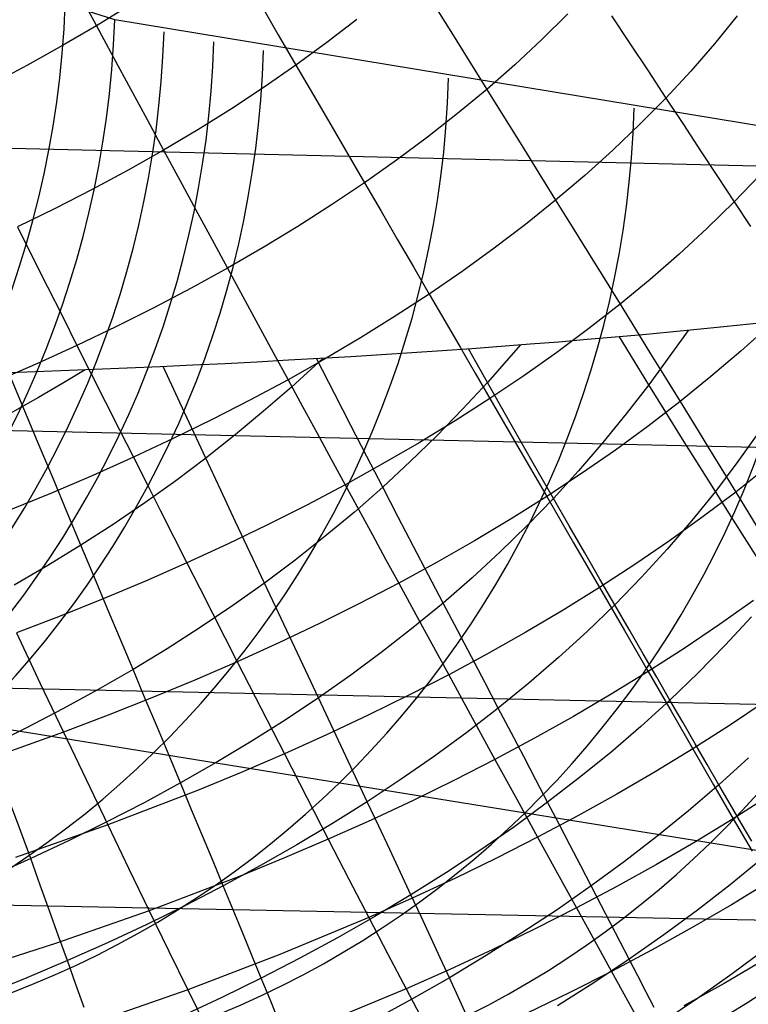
# Model space of a CAD drawing. Extents: x -274 to 274, y -220 to 276.
# Tile 30 of 164: x -251.7 to -250.19, y 8.93 to 10.96. Entities that reach past the tile are written whole.
import ezdxf

# ---------------------------------------------------------------- set-up
doc = ezdxf.new("R2010")
doc.units = 0
doc.layers.add('PREDEFINITO', color=7, linetype='CONTINUOUS')

msp = doc.modelspace()

# ---------------------------------------------------------------- linework, layer by layer
at = {"layer": 'PREDEFINITO'}
for p, q in [((-249.2231, 10.6386, 696.4546), (-264.8686, 11.0101, 693.1242)), ((-251.5722, 11.0178, 693.489), (-251.5365, 10.9515, 693.4478)), ((-250.842, 11.0008, 692.9238), (-250.8039, 10.9396, 692.8748)), ((-251.4986, 10.9638, 716.8082), (-251.6006, 10.9964, 717.2915)), ((-251.4679, 10.9937, 693.4124), (-251.5365, 10.9515, 693.4478)), ((-251.1975, 10.9967, 693.2162), (-251.1604, 10.9329, 693.1708)), ((-247.9937, 10.3867, 700.2615), (-251.4986, 10.9638, 716.8082)), ((-250.9982, 10.9642, 693.0489), (-251.06, 10.9165, 693.0865)), ((-250.5618, 10.9763, 692.6552), (-250.6155, 10.9231, 692.6945)), ((-250.4715, 10.9722, 692.5629), (-250.4334, 10.9146, 692.5087)), ((-250.2115, 10.972, 692.2784), (-250.2583, 10.9142, 692.318)), ((-251.5365, 10.9515, 693.4478), (-251.6069, 10.9103, 693.4821)), ((-251.5365, 10.9515, 693.4478), (-251.5012, 10.8859, 693.4041)), ((-250.8039, 10.9396, 692.8748), (-250.7664, 10.8793, 692.8236)), ((-251.1604, 10.9329, 693.1708), (-251.1238, 10.8699, 693.1231)), ((-250.6155, 10.9231, 692.6945), (-250.6714, 10.8709, 692.7329)), ((-251.6069, 10.9103, 693.4821), (-251.6789, 10.8702, 693.5153)), ((-251.06, 10.9165, 693.0865), (-251.1238, 10.8699, 693.1231)), ((-250.4334, 10.9146, 692.5087), (-250.3959, 10.8579, 692.4526)), ((-250.2583, 10.9142, 692.318), (-250.3075, 10.8576, 692.3567)), ((-251.5012, 10.8859, 693.4041), (-251.4663, 10.8212, 693.3582)), ((-250.7664, 10.8793, 692.8236), (-250.7294, 10.8199, 692.7703)), ((-251.6789, 10.8702, 693.5153), (-251.7527, 10.8311, 693.5475)), ((-251.1238, 10.8699, 693.1231), (-251.1895, 10.8244, 693.1587)), ((-251.1238, 10.8699, 693.1231), (-251.0876, 10.8078, 693.0732)), ((-250.6714, 10.8709, 692.7329), (-250.7294, 10.8199, 692.7703)), ((-250.3959, 10.8579, 692.4526), (-250.359, 10.802, 692.3945)), ((-250.3075, 10.8576, 692.3567), (-250.359, 10.802, 692.3945)), ((-251.4663, 10.8212, 693.3582), (-251.4318, 10.7573, 693.3099)), ((-251.1895, 10.8244, 693.1587), (-251.2571, 10.7799, 693.1933)), ((-250.7294, 10.8199, 692.7703), (-250.7896, 10.7699, 692.8068)), ((-250.7294, 10.8199, 692.7703), (-250.693, 10.7613, 692.715)), ((-251.0876, 10.8078, 693.0732), (-251.052, 10.7465, 693.0211)), ((-250.359, 10.802, 692.3945), (-250.4127, 10.7476, 692.4314)), ((-250.359, 10.802, 692.3945), (-250.3227, 10.7471, 692.3345)), ((-251.2571, 10.7799, 693.1933), (-251.3265, 10.7365, 693.2268)), ((-251.4318, 10.7573, 693.3099), (-251.3977, 10.6942, 693.2594)), ((-250.7896, 10.7699, 692.8068), (-250.8518, 10.721, 692.8424)), ((-250.693, 10.7613, 692.715), (-250.6571, 10.7035, 692.6576)), ((-251.3265, 10.7365, 693.2268), (-251.3977, 10.6942, 693.2594)), ((-251.052, 10.7465, 693.0211), (-251.0168, 10.686, 692.9669)), ((-250.4127, 10.7476, 692.4314), (-250.4687, 10.6942, 692.4675)), ((-250.3227, 10.7471, 692.3345), (-250.2871, 10.693, 692.2727)), ((-250.8518, 10.721, 692.8424), (-250.916, 10.6732, 692.8769)), ((-251.3977, 10.6942, 693.2594), (-251.4707, 10.6529, 693.291)), ((-251.3977, 10.6942, 693.2594), (-251.364, 10.6319, 693.2067)), ((-250.6571, 10.7035, 692.6576), (-250.6218, 10.6466, 692.5983)), ((-250.4687, 10.6942, 692.4675), (-250.5268, 10.6419, 692.5027)), ((-250.2871, 10.693, 692.2727), (-250.2521, 10.6398, 692.2091)), ((-251.0168, 10.686, 692.9669), (-250.9821, 10.6264, 692.9106)), ((-250.916, 10.6732, 692.8769), (-250.9821, 10.6264, 692.9106)), ((-251.4707, 10.6529, 693.291), (-251.5453, 10.6126, 693.3216)), ((-251.364, 10.6319, 693.2067), (-251.3308, 10.5705, 693.1518)), ((-250.6218, 10.6466, 692.5983), (-250.587, 10.5906, 692.537)), ((-250.5268, 10.6419, 692.5027), (-250.587, 10.5906, 692.537)), ((-250.2521, 10.6398, 692.2091), (-250.2178, 10.5875, 692.1437)), ((-250.1643, 10.6433, 692.1092), (-250.2178, 10.5875, 692.1437)), ((-251.5453, 10.6126, 693.3216), (-251.6216, 10.5734, 693.3512)), ((-250.9821, 10.6264, 692.9106), (-251.0502, 10.5807, 692.9433)), ((-250.9821, 10.6264, 692.9106), (-250.948, 10.5676, 692.8522)), ((-251.6216, 10.5734, 693.3512), (-251.6996, 10.5353, 693.3799)), ((-251.0502, 10.5807, 692.9433), (-251.1202, 10.5361, 692.9751)), ((-250.587, 10.5906, 692.537), (-250.6494, 10.5405, 692.5704)), ((-250.587, 10.5906, 692.537), (-250.5529, 10.5355, 692.4739)), ((-250.2178, 10.5875, 692.1437), (-250.2735, 10.5329, 692.1774)), ((-250.2178, 10.5875, 692.1437), (-250.1841, 10.5361, 692.0766)), ((-251.3308, 10.5705, 693.1518), (-251.2979, 10.5098, 693.0949)), ((-250.948, 10.5676, 692.8522), (-250.9143, 10.5097, 692.7919)), ((-251.6996, 10.5353, 693.3799), (-251.6683, 10.4728, 693.3246)), ((-251.1202, 10.5361, 692.9751), (-251.192, 10.4926, 693.0059)), ((-250.6494, 10.5405, 692.5704), (-250.7137, 10.4914, 692.603)), ((-250.5529, 10.5355, 692.4739), (-250.5192, 10.4812, 692.4089)), ((-250.2735, 10.5329, 692.1774), (-250.3314, 10.4793, 692.2103)), ((-251.2979, 10.5098, 693.0949), (-251.2655, 10.45, 693.0358)), ((-250.9143, 10.5097, 692.7919), (-250.8811, 10.4527, 692.7296)), ((-251.192, 10.4926, 693.0059), (-251.2655, 10.45, 693.0358)), ((-250.7137, 10.4914, 692.603), (-250.7801, 10.4434, 692.6346)), ((-251.6683, 10.4728, 693.3246), (-251.6374, 10.4112, 693.2672)), ((-250.5192, 10.4812, 692.4089), (-250.4862, 10.4278, 692.3421)), ((-250.3314, 10.4793, 692.2103), (-250.3915, 10.4268, 692.2423)), ((-251.2655, 10.45, 693.0358), (-251.3408, 10.4086, 693.0648)), ((-251.2655, 10.45, 693.0358), (-251.2336, 10.3911, 692.9747)), ((-250.8811, 10.4527, 692.7296), (-250.8484, 10.3965, 692.6654)), ((-250.7801, 10.4434, 692.6346), (-250.8484, 10.3965, 692.6654)), ((-249.28, 10.0586, 696.6639), (-264.924, 10.4137, 693.3263)), ((-251.6374, 10.4112, 693.2672), (-251.6069, 10.3504, 693.2077)), ((-251.3408, 10.4086, 693.0648), (-251.4179, 10.3682, 693.0928)), ((-250.4862, 10.4278, 692.3421), (-250.4537, 10.3753, 692.2736)), ((-250.3915, 10.4268, 692.2423), (-250.4537, 10.3753, 692.2736)), ((-251.2336, 10.3911, 692.9747), (-251.202, 10.333, 692.9117)), ((-250.8484, 10.3965, 692.6654), (-250.9186, 10.3506, 692.6953)), ((-250.8484, 10.3965, 692.6654), (-250.8162, 10.3411, 692.5993)), ((-251.4179, 10.3682, 693.0928), (-251.4965, 10.3288, 693.1199)), ((-250.4537, 10.3753, 692.2736), (-250.518, 10.325, 692.304)), ((-250.4537, 10.3753, 692.2736), (-250.4218, 10.3237, 692.2034)), ((-251.6069, 10.3504, 693.2077), (-251.5768, 10.2904, 693.1461)), ((-250.9186, 10.3506, 692.6953), (-250.9907, 10.3057, 692.7243)), ((-251.4965, 10.3288, 693.1199), (-251.5768, 10.2904, 693.1461)), ((-251.202, 10.333, 692.9117), (-251.1709, 10.2757, 692.8467)), ((-250.8162, 10.3411, 692.5993), (-250.7846, 10.2866, 692.5314)), ((-250.1442, 10.3324, 691.896), (-250.2039, 10.2785, 691.9257)), ((-250.518, 10.325, 692.304), (-250.5843, 10.2756, 692.3336)), ((-250.3944, 10.2087, 683.1559), (-250.4552, 10.308, 683.0694)), ((-250.4218, 10.3237, 692.2034), (-250.3905, 10.2729, 692.1315)), ((-250.3129, 10.3212, 683.2252), (-250.3944, 10.2087, 683.1559)), ((-251.5768, 10.2904, 693.1461), (-251.6586, 10.2531, 693.1714)), ((-251.5768, 10.2904, 693.1461), (-251.547, 10.2313, 693.0826)), ((-250.9907, 10.3057, 692.7243), (-251.0646, 10.262, 692.7525)), ((-250.7846, 10.2866, 692.5314), (-250.7534, 10.233, 692.4618)), ((-250.6595, 10.2912, 682.861), (-250.7279, 10.2137, 682.8087)), ((-251.1709, 10.2757, 692.8467), (-251.1403, 10.2193, 692.7798)), ((-250.7279, 10.2137, 682.8087), (-250.7669, 10.2832, 682.7581)), ((-250.5843, 10.2756, 692.3336), (-250.6525, 10.2274, 692.3624)), ((-250.3905, 10.2729, 692.1315), (-250.3597, 10.223, 692.058)), ((-250.2039, 10.2785, 691.9257), (-250.2657, 10.2257, 691.9547)), ((-251.6586, 10.2531, 693.1714), (-251.742, 10.2168, 693.1958)), ((-251.3541, 10.1512, 682.2825), (-251.3984, 10.2465, 682.2318)), ((-251.0646, 10.262, 692.7525), (-251.1403, 10.2193, 692.7798)), ((-251.0675, 10.2638, 682.4919), (-251.1333, 10.2041, 682.4477)), ((-251.0437, 10.1893, 682.5259), (-251.0815, 10.263, 682.4803)), ((-251.6842, 10.1541, 682.0455), (-251.7173, 10.2338, 682.0093)), ((-251.547, 10.2313, 693.0826), (-251.5176, 10.173, 693.017)), ((-250.7534, 10.233, 692.4618), (-250.7228, 10.1802, 692.3904)), ((-250.6525, 10.2274, 692.3624), (-250.7228, 10.1802, 692.3904)), ((-250.2657, 10.2257, 691.9547), (-250.3295, 10.174, 691.9829)), ((-251.1403, 10.2193, 692.7798), (-251.2177, 10.1776, 692.8062)), ((-251.1333, 10.2041, 682.4477), (-251.1908, 10.1543, 682.4103)), ((-251.1403, 10.2193, 692.7798), (-251.1101, 10.1637, 692.711)), ((-250.7279, 10.2137, 682.8087), (-250.7796, 10.1582, 682.7705)), ((-250.6933, 10.1524, 682.8552), (-250.7279, 10.2137, 682.8087)), ((-250.3944, 10.2087, 683.1559), (-250.4409, 10.1486, 683.118)), ((-250.3593, 10.1521, 683.2082), (-250.3944, 10.2087, 683.1559)), ((-250.3597, 10.223, 692.058), (-250.3295, 10.174, 691.9829)), ((-251.0103, 10.1243, 682.568), (-251.0437, 10.1893, 682.5259)), ((-251.5176, 10.173, 693.017), (-251.4886, 10.1155, 692.9496)), ((-251.2177, 10.1776, 692.8062), (-251.2968, 10.1369, 692.8317)), ((-251.1101, 10.1637, 692.711), (-251.0803, 10.1089, 692.6404)), ((-250.7228, 10.1802, 692.3904), (-250.7949, 10.1341, 692.4175)), ((-250.7228, 10.1802, 692.3904), (-250.6926, 10.1283, 692.3173)), ((-250.3295, 10.174, 691.9829), (-250.3955, 10.1234, 692.0104)), ((-250.3295, 10.174, 691.9829), (-250.2999, 10.1259, 691.9063)), ((-251.6547, 10.0833, 682.0795), (-251.6842, 10.1541, 682.0455)), ((-251.3103, 10.0573, 682.3361), (-251.3541, 10.1512, 682.2825)), ((-251.1908, 10.1543, 682.4103), (-251.2498, 10.1053, 682.373)), ((-250.7796, 10.1582, 682.7705), (-250.8328, 10.1035, 682.7325)), ((-250.6589, 10.0918, 682.9034), (-250.6933, 10.1524, 682.8552)), ((-250.4409, 10.1486, 683.118), (-250.4893, 10.0893, 683.0802)), ((-250.3245, 10.0963, 683.2622), (-250.3593, 10.1521, 683.2082)), ((-251.2968, 10.1369, 692.8317), (-251.3776, 10.0974, 692.8564)), ((-250.9771, 10.0602, 682.6116), (-251.0103, 10.1243, 682.568)), ((-250.7949, 10.1341, 692.4175), (-250.8688, 10.089, 692.4438)), ((-250.6926, 10.1283, 692.3173), (-250.663, 10.0773, 692.2425)), ((-250.3955, 10.1234, 692.0104), (-250.4635, 10.0738, 692.0371)), ((-250.2999, 10.1259, 691.9063), (-250.2709, 10.0787, 691.8282)), ((-251.4886, 10.1155, 692.9496), (-251.46, 10.0588, 692.8802)), ((-251.2498, 10.1053, 682.373), (-251.3103, 10.0573, 682.3361)), ((-251.0803, 10.1089, 692.6404), (-251.0511, 10.0551, 692.5681)), ((-250.8328, 10.1035, 682.7325), (-250.8877, 10.0498, 682.6947)), ((-250.1654, 10.1129, 683.4485), (-250.21, 10.0501, 683.412)), ((-251.6255, 10.0134, 682.1152), (-251.6547, 10.0833, 682.0795)), ((-251.3776, 10.0974, 692.8564), (-251.46, 10.0588, 692.8802)), ((-250.8688, 10.089, 692.4438), (-250.9446, 10.045, 692.4693)), ((-250.6249, 10.0323, 682.9534), (-250.6589, 10.0918, 682.9034)), ((-250.4893, 10.0893, 683.0802), (-250.5394, 10.031, 683.0426)), ((-250.2903, 10.0417, 683.318), (-250.3245, 10.0963, 683.2622)), ((-250.663, 10.0773, 692.2425), (-250.6339, 10.0271, 692.1661)), ((-250.4635, 10.0738, 692.0371), (-250.5334, 10.0253, 692.063)), ((-250.2709, 10.0787, 691.8282), (-250.2146, 9.9869, 691.6677)), ((-251.46, 10.0588, 692.8802), (-251.5439, 10.0213, 692.9032)), ((-251.46, 10.0588, 692.8802), (-251.4318, 10.003, 692.809)), ((-251.3103, 10.0573, 682.3361), (-251.3725, 10.0104, 682.2995)), ((-251.2792, 9.9909, 682.3769), (-251.3103, 10.0573, 682.3361)), ((-251.0511, 10.0551, 692.5681), (-251.0222, 10.002, 692.494)), ((-250.9446, 10.045, 692.4693), (-251.0222, 10.002, 692.494)), ((-250.9444, 9.9971, 682.6572), (-250.9771, 10.0602, 682.6116)), ((-250.8877, 10.0498, 682.6947), (-250.9444, 9.9971, 682.6572)), ((-250.2567, 9.9883, 683.3756), (-250.2903, 10.0417, 683.318)), ((-250.21, 10.0501, 683.412), (-250.2567, 9.9883, 683.3756)), ((-251.5439, 10.0213, 692.9032), (-251.6294, 9.9848, 692.9253)), ((-250.6339, 10.0271, 692.1661), (-250.6053, 9.9778, 692.0882)), ((-250.5915, 9.9739, 683.0053), (-250.6249, 10.0323, 682.9534)), ((-250.5334, 10.0253, 692.063), (-250.6053, 9.9778, 692.0882)), ((-250.5394, 10.031, 683.0426), (-250.5915, 9.9739, 683.0053)), ((-250.1492, 10.0389, 691.6424), (-250.2146, 9.9869, 691.6677)), ((-251.5968, 9.9445, 682.1528), (-251.6255, 10.0134, 682.1152)), ((-251.3725, 10.0104, 682.2995), (-251.4362, 9.9647, 682.2633)), ((-251.4318, 10.003, 692.809), (-251.4039, 9.948, 692.736)), ((-251.0222, 10.002, 692.494), (-251.1015, 9.9601, 692.5179)), ((-251.0222, 10.002, 692.494), (-250.9938, 9.9499, 692.4183)), ((-251.6294, 9.9848, 692.9253), (-251.7164, 9.9493, 692.9465)), ((-251.2486, 9.9255, 682.4198), (-251.2792, 9.9909, 682.3769)), ((-250.9444, 9.9971, 682.6572), (-251.0029, 9.9456, 682.6202)), ((-250.9122, 9.9352, 682.7048), (-250.9444, 9.9971, 682.6572)), ((-250.2567, 9.9883, 683.3756), (-250.3055, 9.9278, 683.3395)), ((-250.2146, 9.9869, 691.6677), (-250.282, 9.936, 691.6922)), ((-250.2238, 9.9363, 683.4351), (-250.2567, 9.9883, 683.3756)), ((-250.2146, 9.9869, 691.6677), (-250.1606, 9.8987, 691.5016)), ((-251.4362, 9.9647, 682.2633), (-251.5016, 9.9201, 682.2277)), ((-251.1015, 9.9601, 692.5179), (-251.1825, 9.9192, 692.541)), ((-250.6053, 9.9778, 692.0882), (-250.6791, 9.9314, 692.1126)), ((-250.5915, 9.9739, 683.0053), (-250.6455, 9.9179, 682.9684)), ((-250.6053, 9.9778, 692.0882), (-250.5497, 9.8819, 691.9278)), ((-250.5587, 9.9168, 683.0593), (-250.5915, 9.9739, 683.0053)), ((-251.5685, 9.8768, 682.1927), (-251.5968, 9.9445, 682.1528)), ((-251.4039, 9.948, 692.736), (-251.3765, 9.8939, 692.6612)), ((-251.0029, 9.9456, 682.6202), (-251.0632, 9.8954, 682.5836)), ((-250.9938, 9.9499, 692.4183), (-250.9659, 9.8986, 692.3409)), ((-251.5016, 9.9201, 682.2277), (-251.5685, 9.8768, 682.1927)), ((-251.1825, 9.9192, 692.541), (-251.2652, 9.8794, 692.5633)), ((-251.2185, 9.8614, 682.4648), (-251.2486, 9.9255, 682.4198)), ((-250.8806, 9.8746, 682.7546), (-250.9122, 9.9352, 682.7048)), ((-250.6791, 9.9314, 692.1126), (-250.7548, 9.8861, 692.1363)), ((-250.3055, 9.9278, 683.3395), (-250.3564, 9.8686, 683.3038)), ((-250.282, 9.936, 691.6922), (-250.3515, 9.8861, 691.716)), ((-250.1918, 9.8856, 683.4966), (-250.2238, 9.9363, 683.4351)), ((-250.9659, 9.8986, 692.3409), (-250.9384, 9.8481, 692.2619)), ((-250.6455, 9.9179, 682.9684), (-250.7015, 9.8632, 682.932)), ((-250.5266, 9.8611, 683.1153), (-250.5587, 9.9168, 683.0593)), ((-251.3765, 9.8939, 692.6612), (-251.3494, 9.8406, 692.5847)), ((-251.2652, 9.8794, 692.5633), (-251.3494, 9.8406, 692.5847)), ((-251.0632, 9.8954, 682.5836), (-251.1252, 9.8463, 682.5476)), ((-250.7548, 9.8861, 692.1363), (-250.8322, 9.8418, 692.1592)), ((-250.5497, 9.8819, 691.9278), (-250.4962, 9.7895, 691.7616)), ((-250.3515, 9.8861, 691.716), (-250.4229, 9.8373, 691.7391)), ((-250.1606, 9.8363, 683.56), (-250.1918, 9.8856, 683.4966)), ((-249.3562, 9.5301, 696.9767), (-264.9987, 9.8647, 693.6296)), ((-251.5685, 9.8768, 682.1927), (-251.6369, 9.8348, 682.1583)), ((-251.5407, 9.8105, 682.2349), (-251.5685, 9.8768, 682.1927)), ((-251.189, 9.7985, 682.5121), (-251.2185, 9.8614, 682.4648)), ((-250.8497, 9.8153, 682.8065), (-250.8806, 9.8746, 682.7546)), ((-250.7015, 9.8632, 682.932), (-250.7595, 9.8097, 682.8961)), ((-250.4953, 9.8068, 683.1734), (-250.5266, 9.8611, 683.1153)), ((-250.3564, 9.8686, 683.3038), (-250.4095, 9.8106, 683.2684)), ((-251.3494, 9.8406, 692.5847), (-251.4353, 9.8028, 692.6054)), ((-251.3494, 9.8406, 692.5847), (-251.3228, 9.7882, 692.5066)), ((-251.1252, 9.8463, 682.5476), (-251.189, 9.7985, 682.5121)), ((-250.9384, 9.8481, 692.2619), (-250.9114, 9.7986, 692.1813)), ((-250.8322, 9.8418, 692.1592), (-250.9114, 9.7986, 692.1813)), ((-251.6369, 9.8348, 682.1583), (-251.7068, 9.7941, 682.1245)), ((-250.4229, 9.8373, 691.7391), (-250.4962, 9.7895, 691.7616)), ((-251.5135, 9.7456, 682.2795), (-251.5407, 9.8105, 682.2349)), ((-251.4353, 9.8028, 692.6054), (-251.5227, 9.7661, 692.6253)), ((-251.189, 9.7985, 682.5121), (-251.2545, 9.752, 682.4771)), ((-251.1601, 9.7371, 682.5616), (-251.189, 9.7985, 682.5121)), ((-250.9114, 9.7986, 692.1813), (-250.9924, 9.7564, 692.2027)), ((-250.9114, 9.7986, 692.1813), (-250.8589, 9.7021, 692.0156)), ((-250.8194, 9.7574, 682.8606), (-250.8497, 9.8153, 682.8065)), ((-250.7595, 9.8097, 682.8961), (-250.8194, 9.7574, 682.8606)), ((-250.4647, 9.7539, 683.2335), (-250.4953, 9.8068, 683.1734)), ((-250.4095, 9.8106, 683.2684), (-250.4647, 9.7539, 683.2335)), ((-251.3228, 9.7882, 692.5066), (-251.2966, 9.7366, 692.4267)), ((-250.4962, 9.7895, 691.7616), (-250.5715, 9.7428, 691.7833)), ((-250.4962, 9.7895, 691.7616), (-250.4448, 9.7007, 691.5899)), ((-251.5227, 9.7661, 692.6253), (-251.6115, 9.7304, 692.6444)), ((-250.9924, 9.7564, 692.2027), (-251.0751, 9.7152, 692.2233)), ((-250.8194, 9.7574, 682.8606), (-250.8812, 9.7065, 682.8256)), ((-250.7898, 9.701, 682.9168), (-250.8194, 9.7574, 682.8606)), ((-250.1776, 9.7629, 691.352), (-250.2483, 9.7127, 691.373)), ((-251.4869, 9.682, 682.3265), (-251.5135, 9.7456, 682.2795)), ((-251.2545, 9.752, 682.4771), (-251.3217, 9.7067, 682.4427)), ((-251.2966, 9.7366, 692.4267), (-251.2454, 9.636, 692.2623)), ((-251.1319, 9.6771, 682.6135), (-251.1601, 9.7371, 682.5616)), ((-250.5715, 9.7428, 691.7833), (-250.6485, 9.6972, 691.8043)), ((-250.4647, 9.7539, 683.2335), (-250.5219, 9.6985, 683.199)), ((-250.435, 9.7025, 683.2956), (-250.4647, 9.7539, 683.2335)), ((-251.6115, 9.7304, 692.6444), (-251.7019, 9.6957, 692.6626)), ((-251.0751, 9.7152, 692.2233), (-251.1594, 9.6751, 692.2432)), ((-250.1821, 9.7285, 683.5918), (-250.2361, 9.67, 683.5587)), ((-251.7019, 9.6957, 692.6626), (-251.6525, 9.5912, 692.5003)), ((-251.3217, 9.7067, 682.4427), (-251.3905, 9.6626, 682.409)), ((-250.8812, 9.7065, 682.8256), (-250.9448, 9.6568, 682.7912)), ((-250.8589, 9.7021, 692.0156), (-250.8081, 9.6091, 691.8442)), ((-250.761, 9.6459, 682.9752), (-250.7898, 9.701, 682.9168)), ((-250.6485, 9.6972, 691.8043), (-250.7275, 9.6526, 691.8246)), ((-250.5219, 9.6985, 683.199), (-250.5812, 9.6444, 683.1649)), ((-250.4448, 9.7007, 691.5899), (-250.3955, 9.6155, 691.413)), ((-250.406, 9.6525, 683.3597), (-250.435, 9.7025, 683.2956)), ((-250.2483, 9.7127, 691.373), (-250.3209, 9.6635, 691.3933)), ((-251.4608, 9.6199, 682.3758), (-251.4869, 9.682, 682.3265)), ((-251.1594, 9.6751, 692.2432), (-251.2454, 9.636, 692.2623)), ((-251.1043, 9.6185, 682.6676), (-251.1319, 9.6771, 682.6135)), ((-251.3905, 9.6626, 682.409), (-251.4608, 9.6199, 682.3758)), ((-250.9448, 9.6568, 682.7912), (-251.0102, 9.6084, 682.7573)), ((-250.3209, 9.6635, 691.3933), (-250.3955, 9.6155, 691.413)), ((-250.2361, 9.67, 683.5587), (-250.2923, 9.6127, 683.5259)), ((-251.2454, 9.636, 692.2623), (-251.3329, 9.598, 692.2807)), ((-251.2454, 9.636, 692.2623), (-251.1958, 9.539, 692.0919)), ((-250.7275, 9.6526, 691.8246), (-250.8081, 9.6091, 691.8442)), ((-250.7329, 9.5923, 683.0357), (-250.761, 9.6459, 682.9752)), ((-250.5812, 9.6444, 683.1649), (-250.6424, 9.5916, 683.1313)), ((-250.3779, 9.6039, 683.4257), (-250.406, 9.6525, 683.3597)), ((-251.4608, 9.6199, 682.3758), (-251.5328, 9.5784, 682.3432)), ((-251.4354, 9.5591, 682.4274), (-251.4608, 9.6199, 682.3758)), ((-251.0774, 9.5612, 682.7239), (-251.1043, 9.6185, 682.6676)), ((-250.3955, 9.6155, 691.413), (-250.472, 9.5685, 691.432)), ((-250.3955, 9.6155, 691.413), (-250.3483, 9.5339, 691.2313)), ((-251.3329, 9.598, 692.2807), (-251.4219, 9.561, 692.2984)), ((-251.0102, 9.6084, 682.7573), (-251.0774, 9.5612, 682.7239)), ((-250.8081, 9.6091, 691.8442), (-250.8906, 9.5666, 691.8631)), ((-250.8081, 9.6091, 691.8442), (-250.7593, 9.5196, 691.6672)), ((-250.3506, 9.5567, 683.4935), (-250.3779, 9.6039, 683.4257)), ((-250.2923, 9.6127, 683.5259), (-250.3506, 9.5567, 683.4935)), ((-251.6525, 9.5912, 692.5003), (-251.6045, 9.4901, 692.3315)), ((-251.5328, 9.5784, 682.3432), (-251.6062, 9.5382, 682.3112)), ((-250.7056, 9.5401, 683.0982), (-250.7329, 9.5923, 683.0357)), ((-250.6424, 9.5916, 683.1313), (-250.7056, 9.5401, 683.0982)), ((-251.4219, 9.561, 692.2984), (-251.5125, 9.5251, 692.3153)), ((-251.4105, 9.4997, 682.4812), (-251.4354, 9.5591, 682.4274)), ((-251.0774, 9.5612, 682.7239), (-251.1462, 9.5153, 682.691)), ((-251.0511, 9.5054, 682.7823), (-251.0774, 9.5612, 682.7239)), ((-250.8906, 9.5666, 691.8631), (-250.9747, 9.5251, 691.8813)), ((-250.472, 9.5685, 691.432), (-250.5503, 9.5225, 691.4504)), ((-250.3506, 9.5567, 683.4935), (-250.4108, 9.5019, 683.4615)), ((-250.324, 9.5108, 683.5632), (-250.3506, 9.5567, 683.4935)), ((-250.154, 9.5537, 691.0106), (-250.2276, 9.5043, 691.0281)), ((-252.0103, 9.5435, 716.2596), (-248.5618, 8.986, 699.9899)), ((-251.6062, 9.5382, 682.3112), (-251.6811, 9.4992, 682.2799)), ((-251.1958, 9.539, 692.0919), (-251.1479, 9.4454, 691.9156)), ((-250.7056, 9.5401, 683.0982), (-250.7706, 9.4898, 683.0655)), ((-250.6789, 9.4893, 683.1627), (-250.7056, 9.5401, 683.0982)), ((-250.3483, 9.5339, 691.2313), (-250.3033, 9.4559, 691.045)), ((-251.5125, 9.5251, 692.3153), (-251.6045, 9.4901, 692.3315)), ((-251.1462, 9.5153, 682.691), (-251.2168, 9.4707, 682.6587)), ((-250.9747, 9.5251, 691.8813), (-251.0605, 9.4848, 691.8988)), ((-250.7593, 9.5196, 691.6672), (-250.7124, 9.4338, 691.4852)), ((-250.5503, 9.5225, 691.4504), (-250.6305, 9.4776, 691.4681)), ((-251.6811, 9.4992, 682.2799), (-251.7574, 9.4615, 682.2491)), ((-251.3863, 9.4417, 682.5373), (-251.4105, 9.4997, 682.4812)), ((-251.0255, 9.451, 682.8429), (-251.0511, 9.5054, 682.7823)), ((-250.4108, 9.5019, 683.4615), (-250.4731, 9.4484, 683.4298)), ((-250.2983, 9.4664, 683.6346), (-250.324, 9.5108, 683.5632)), ((-250.2276, 9.5043, 691.0281), (-250.3033, 9.4559, 691.045)), ((-251.6045, 9.4901, 692.3315), (-251.7927, 9.4233, 692.3616)), ((-251.6045, 9.4901, 692.3315), (-251.558, 9.3925, 692.1566)), ((-251.0605, 9.4848, 691.8988), (-251.1479, 9.4454, 691.9156)), ((-250.7706, 9.4898, 683.0655), (-250.8374, 9.4407, 683.0333)), ((-250.6305, 9.4776, 691.4681), (-250.7124, 9.4338, 691.4852)), ((-250.653, 9.4398, 683.2291), (-250.6789, 9.4893, 683.1627)), ((-251.2168, 9.4707, 682.6587), (-251.2889, 9.4273, 682.6269)), ((-251.0006, 9.398, 682.9055), (-251.0255, 9.451, 682.8429)), ((-250.3033, 9.4559, 691.045), (-250.3808, 9.4085, 691.0613)), ((-250.3033, 9.4559, 691.045), (-250.2603, 9.3816, 690.8545)), ((-250.2734, 9.4233, 683.7078), (-250.2983, 9.4664, 683.6346)), ((-251.3627, 9.3851, 682.5956), (-251.3863, 9.4417, 682.5373)), ((-251.1479, 9.4454, 691.9156), (-251.2369, 9.4071, 691.9317)), ((-251.1479, 9.4454, 691.9156), (-251.1017, 9.3554, 691.7339)), ((-250.8374, 9.4407, 683.0333), (-250.906, 9.3929, 683.0015)), ((-250.7124, 9.4338, 691.4852), (-250.7961, 9.391, 691.5016)), ((-250.7124, 9.4338, 691.4852), (-250.6674, 9.3515, 691.2982)), ((-250.6279, 9.3918, 683.2975), (-250.653, 9.4398, 683.2291)), ((-250.4731, 9.4484, 683.4298), (-250.5374, 9.3962, 683.3985)), ((-250.1882, 9.437, 683.8125), (-250.2492, 9.3816, 683.7826)), ((-251.2889, 9.4273, 682.6269), (-251.3627, 9.3851, 682.5956)), ((-250.2492, 9.3816, 683.7826), (-250.2734, 9.4233, 683.7078)), ((-249.4527, 9.0868, 697.3973), (-265.094, 9.3967, 694.0425)), ((-251.558, 9.3925, 692.1566), (-251.5129, 9.2984, 691.976)), ((-251.2369, 9.4071, 691.9317), (-251.3274, 9.3698, 691.9471)), ((-250.9764, 9.3464, 682.9701), (-251.0006, 9.398, 682.9055)), ((-250.906, 9.3929, 683.0015), (-250.9764, 9.3464, 682.9701)), ((-250.7961, 9.391, 691.5016), (-250.8814, 9.3492, 691.5174)), ((-250.6035, 9.3452, 683.3676), (-250.6279, 9.3918, 683.2975)), ((-250.5374, 9.3962, 683.3985), (-250.6035, 9.3452, 683.3676)), ((-250.3808, 9.4085, 691.0613), (-250.4602, 9.3623, 691.0771)), ((-251.3274, 9.3698, 691.9471), (-251.5129, 9.2984, 691.976)), ((-251.3627, 9.3851, 682.5956), (-251.4379, 9.3442, 682.5648)), ((-251.3396, 9.3299, 682.656), (-251.3627, 9.3851, 682.5956)), ((-250.2492, 9.3816, 683.7826), (-250.3123, 9.3274, 683.753)), ((-250.2603, 9.3816, 690.8545), (-250.2196, 9.311, 690.6601)), ((-250.2259, 9.3412, 683.8591), (-250.2492, 9.3816, 683.7826)), ((-251.1017, 9.3554, 691.7339), (-251.0571, 9.2689, 691.547)), ((-250.8814, 9.3492, 691.5174), (-250.9685, 9.3085, 691.5325)), ((-250.6674, 9.3515, 691.2982), (-250.6243, 9.2729, 691.1068)), ((-250.4602, 9.3623, 691.0771), (-250.5413, 9.317, 691.0922)), ((-250.1431, 9.3597, 690.6459), (-250.2196, 9.311, 690.6601)), ((-251.6928, 9.2849, 682.4159), (-251.7138, 9.3423, 682.3581)), ((-251.4379, 9.3442, 682.5648), (-251.5147, 9.3045, 682.5346)), ((-251.3172, 9.276, 682.7185), (-251.3396, 9.3299, 682.656)), ((-250.9764, 9.3464, 682.9701), (-251.0484, 9.301, 682.9393)), ((-250.9528, 9.2961, 683.0368), (-250.9764, 9.3464, 682.9701)), ((-250.6035, 9.3452, 683.3676), (-250.6715, 9.2954, 683.3371)), ((-250.5798, 9.2999, 683.4396), (-250.6035, 9.3452, 683.3676)), ((-250.2033, 9.3022, 683.9372), (-250.2259, 9.3412, 683.8591)), ((-250.9685, 9.3085, 691.5325), (-251.0571, 9.2689, 691.547)), ((-250.5413, 9.317, 691.0922), (-250.6243, 9.2729, 691.1068)), ((-250.3123, 9.3274, 683.753), (-250.3774, 9.2744, 683.7237)), ((-250.2196, 9.311, 690.6601), (-250.2979, 9.2633, 690.6737)), ((-250.2196, 9.311, 690.6601), (-250.1809, 9.2441, 690.462)), ((-251.5129, 9.2984, 691.976), (-251.7041, 9.2311, 692.0021)), ((-251.5147, 9.3045, 682.5346), (-251.5929, 9.266, 682.505)), ((-251.5129, 9.2984, 691.976), (-251.4693, 9.2078, 691.7899)), ((-251.0484, 9.301, 682.9393), (-251.1221, 9.2569, 682.9089)), ((-250.9299, 9.2472, 683.1053), (-250.9528, 9.2961, 683.0368)), ((-250.6715, 9.2954, 683.3371), (-250.7413, 9.2469, 683.307)), ((-250.5569, 9.256, 683.5134), (-250.5798, 9.2999, 683.4396)), ((-250.1815, 9.2645, 684.0168), (-250.2033, 9.3022, 683.9372)), ((-251.6724, 9.2287, 682.4758), (-251.6928, 9.2849, 682.4159)), ((-251.2954, 9.2235, 682.783), (-251.3172, 9.276, 682.7185)), ((-251.0571, 9.2689, 691.547), (-251.1474, 9.2303, 691.5608)), ((-251.0571, 9.2689, 691.547), (-251.0143, 9.186, 691.3553)), ((-250.6243, 9.2729, 691.1068), (-250.709, 9.2298, 691.1207)), ((-250.6243, 9.2729, 691.1068), (-250.5832, 9.1979, 690.911)), ((-250.3774, 9.2744, 683.7237), (-250.4444, 9.2227, 683.6947)), ((-251.5929, 9.266, 682.505), (-251.6724, 9.2287, 682.4758)), ((-251.1221, 9.2569, 682.9089), (-251.1974, 9.2141, 682.879)), ((-250.9077, 9.1997, 683.1758), (-250.9299, 9.2472, 683.1053)), ((-250.7413, 9.2469, 683.307), (-250.8128, 9.1996, 683.2773)), ((-250.5347, 9.2134, 683.5889), (-250.5569, 9.256, 683.5134)), ((-250.2979, 9.2633, 690.6737), (-250.3781, 9.2167, 690.6868)), ((-251.6724, 9.2287, 682.4758), (-251.7534, 9.1927, 682.4472)), ((-251.6526, 9.174, 682.5379), (-251.6724, 9.2287, 682.4758)), ((-251.1474, 9.2303, 691.5608), (-251.2391, 9.1927, 691.5741)), ((-250.709, 9.2298, 691.1207), (-250.7954, 9.1877, 691.1341)), ((-250.1605, 9.2281, 684.098), (-250.2262, 9.1744, 684.0708)), ((-251.4693, 9.2078, 691.7899), (-251.4272, 9.1207, 691.5986)), ((-251.2742, 9.1724, 682.8495), (-251.2954, 9.2235, 682.783)), ((-251.1974, 9.2141, 682.879), (-251.2742, 9.1724, 682.8495)), ((-250.5132, 9.1722, 683.666), (-250.5347, 9.2134, 683.5889)), ((-250.4444, 9.2227, 683.6947), (-250.5132, 9.1722, 683.666)), ((-250.3781, 9.2167, 690.6868), (-250.4601, 9.1711, 690.6994)), ((-251.2391, 9.1927, 691.5741), (-251.4272, 9.1207, 691.5986)), ((-251.0143, 9.186, 691.3553), (-250.9732, 9.1068, 691.159)), ((-250.8861, 9.1536, 683.248), (-250.9077, 9.1997, 683.1758)), ((-250.8128, 9.1996, 683.2773), (-250.8861, 9.1536, 683.248)), ((-250.7954, 9.1877, 691.1341), (-250.8835, 9.1467, 691.1468)), ((-250.5832, 9.1979, 690.911), (-250.5439, 9.1266, 690.7114)), ((-251.6333, 9.1206, 682.6021), (-251.6526, 9.174, 682.5379)), ((-251.2742, 9.1724, 682.8495), (-251.3526, 9.132, 682.8206)), ((-251.2536, 9.1226, 682.918), (-251.2742, 9.1724, 682.8495)), ((-250.5132, 9.1722, 683.666), (-250.5839, 9.123, 683.6377)), ((-250.4601, 9.1711, 690.6994), (-250.5439, 9.1266, 690.7114)), ((-250.4925, 9.1324, 683.7448), (-250.5132, 9.1722, 683.666)), ((-250.2262, 9.1744, 684.0708), (-250.2937, 9.1219, 684.0438)), ((-250.1445, 9.181, 690.2605), (-250.2234, 9.133, 690.2715)), ((-250.8835, 9.1467, 691.1468), (-250.9732, 9.1068, 691.159)), ((-250.8861, 9.1536, 683.248), (-250.9611, 9.1087, 683.2191)), ((-250.8653, 9.1088, 683.3221), (-250.8861, 9.1536, 683.248)), ((-251.3526, 9.132, 682.8206), (-251.4324, 9.0927, 682.7921)), ((-250.5439, 9.1266, 690.7114), (-250.6295, 9.0832, 690.7229)), ((-250.5439, 9.1266, 690.7114), (-250.5067, 9.0591, 690.5081)), ((-250.4725, 9.0938, 683.8252), (-250.4925, 9.1324, 683.7448)), ((-250.2234, 9.133, 690.2715), (-250.3043, 9.086, 690.282)), ((-251.6146, 9.0685, 682.6683), (-251.6333, 9.1206, 682.6021)), ((-251.4272, 9.1207, 691.5986), (-251.621, 9.0529, 691.6206)), ((-251.4272, 9.1207, 691.5986), (-251.3866, 9.0373, 691.4025)), ((-251.2337, 9.0742, 682.9885), (-251.2536, 9.1226, 682.918)), ((-250.9732, 9.1068, 691.159), (-251.1574, 9.03, 691.1816)), ((-250.9611, 9.1087, 683.2191), (-251.0377, 9.0651, 683.1907)), ((-250.9732, 9.1068, 691.159), (-250.9339, 9.0312, 690.9585)), ((-250.8451, 9.0653, 683.398), (-250.8653, 9.1088, 683.3221)), ((-250.5839, 9.123, 683.6377), (-250.6565, 9.0749, 683.6097)), ((-250.2937, 9.1219, 684.0438), (-250.3632, 9.0707, 684.0171)), ((-251.4324, 9.0927, 682.7921), (-251.5137, 9.0547, 682.764)), ((-250.4532, 9.0566, 683.9072), (-250.4725, 9.0938, 683.8252)), ((-250.3043, 9.086, 690.282), (-250.387, 9.0401, 690.292)), ((-251.5964, 9.0178, 682.7365), (-251.6146, 9.0685, 682.6683)), ((-251.2144, 9.0272, 683.0608), (-251.2337, 9.0742, 682.9885)), ((-251.0377, 9.0651, 683.1907), (-251.1159, 9.0227, 683.1626)), ((-250.8256, 9.0232, 683.4755), (-250.8451, 9.0653, 683.398)), ((-250.6565, 9.0749, 683.6097), (-250.7307, 9.0281, 683.5821)), ((-250.6295, 9.0832, 690.7229), (-250.7168, 9.0408, 690.7338)), ((-250.3632, 9.0707, 684.0171), (-250.4346, 9.0206, 683.9906)), ((-251.621, 9.0529, 691.6206), (-251.8202, 8.9892, 691.6402)), ((-251.5137, 9.0547, 682.764), (-251.5964, 9.0178, 682.7365)), ((-250.5067, 9.0591, 690.5081), (-250.4714, 8.9953, 690.3015)), ((-250.4346, 9.0206, 683.9906), (-250.4532, 9.0566, 683.9072)), ((-251.3866, 9.0373, 691.4025), (-251.3476, 8.9574, 691.2019)), ((-251.1574, 9.03, 691.1816), (-251.3476, 8.9574, 691.2019)), ((-251.1956, 8.9814, 683.1349), (-251.2144, 9.0272, 683.0608)), ((-251.1159, 9.0227, 683.1626), (-251.1956, 8.9814, 683.1349)), ((-250.9339, 9.0312, 690.9585), (-250.8963, 8.9593, 690.754)), ((-250.8067, 8.9824, 683.5548), (-250.8256, 9.0232, 683.4755)), ((-250.7307, 9.0281, 683.5821), (-250.8067, 8.9824, 683.5548)), ((-250.7168, 9.0408, 690.7338), (-250.8057, 8.9995, 690.7442)), ((-250.387, 9.0401, 690.292), (-250.4714, 8.9953, 690.3015)), ((-250.1521, 9.0423, 684.412), (-250.222, 8.9903, 684.3874)), ((-251.5964, 9.0178, 682.7365), (-251.6804, 8.9822, 682.7094)), ((-251.5788, 8.9685, 682.8067), (-251.5964, 9.0178, 682.7365)), ((-250.4346, 9.0206, 683.9906), (-250.5078, 8.9718, 683.9645)), ((-250.4168, 8.986, 684.0756), (-250.4346, 9.0206, 683.9906)), ((-250.1575, 9.0178, 689.8571), (-250.2388, 8.9705, 689.865)), ((-251.6804, 8.9822, 682.7094), (-251.7657, 8.9477, 682.6828)), ((-250.8057, 8.9995, 690.7442), (-250.8963, 8.9593, 690.754)), ((-250.8067, 8.9824, 683.5548), (-250.8844, 8.938, 683.5278)), ((-250.7885, 8.943, 683.6357), (-250.8067, 8.9824, 683.5548)), ((-250.4714, 8.9953, 690.3015), (-250.5576, 8.9516, 690.3105)), ((-250.4714, 8.9953, 690.3015), (-250.4381, 8.9353, 690.0918)), ((-250.3996, 8.9527, 684.1619), (-250.4168, 8.986, 684.0756)), ((-250.222, 8.9903, 684.3874), (-250.2938, 8.9395, 684.3629)), ((-251.5617, 8.9205, 682.8787), (-251.5788, 8.9685, 682.8067)), ((-251.1956, 8.9814, 683.1349), (-251.2769, 8.9414, 683.1077)), ((-251.1775, 8.9371, 683.2109), (-251.1956, 8.9814, 683.1349)), ((-250.5078, 8.9718, 683.9645), (-250.5828, 8.9242, 683.9386)), ((-250.2388, 8.9705, 689.865), (-250.3219, 8.9243, 689.8724)), ((-251.3476, 8.9574, 691.2019), (-251.5435, 8.889, 691.2199)), ((-251.2769, 8.9414, 683.1077), (-251.3596, 8.9026, 683.0809)), ((-251.3476, 8.9574, 691.2019), (-251.31, 8.8812, 690.997)), ((-250.8963, 8.9593, 690.754), (-251.0821, 8.8819, 690.7722)), ((-250.8963, 8.9593, 690.754), (-250.8604, 8.8911, 690.546)), ((-250.771, 8.9048, 683.7181), (-250.7885, 8.943, 683.6357)), ((-250.5576, 8.9516, 690.3105), (-250.6455, 8.9089, 690.319)), ((-250.3832, 8.9206, 684.2497), (-250.3996, 8.9527, 684.1619)), ((-251.16, 8.894, 683.2886), (-251.1775, 8.9371, 683.2109)), ((-250.8844, 8.938, 683.5278), (-250.9636, 8.8948, 683.5012)), ((-250.4381, 8.9353, 690.0918), (-250.4068, 8.8791, 689.8794)), ((-250.2938, 8.9395, 684.3629), (-250.3674, 8.8899, 684.3387))]:
    msp.add_line(p, q, dxfattribs=at)
at = {"layer": 'PREDEFINITO', "extrusion": (-0.05162, -0.990057, 0.130855)}
msp.add_circle((-255.7853, 681.5957, 92.1061), 7, dxfattribs=at)
at = {"layer": 'PREDEFINITO', "extrusion": (-0.205683, 0.075129, 0.975731)}
msp.add_arc((76.6216, -79.105, 752.4593), 2, 18.6094, 108.2844, dxfattribs=at)
at = {"layer": 'PREDEFINITO', "extrusion": (-0.206313, 0.058017, 0.976765)}
msp.add_arc((58.0138, -87.699, 752.6763), 2, 14.3596, 104.0336, dxfattribs=at)
at = {"layer": 'PREDEFINITO', "extrusion": (-0.20673, 0.0456, 0.977335)}
msp.add_arc((43.8451, -92.5527, 752.5587), 2, 11.1718, 100.8447, dxfattribs=at)
at = {"layer": 'PREDEFINITO', "extrusion": (-0.206978, 0.037683, 0.97762)}
msp.add_arc((34.5746, -94.9862, 752.2435), 2, 9.1026, 98.7748, dxfattribs=at)
at = {"layer": 'PREDEFINITO', "extrusion": (-0.207122, 0.032881, 0.977762)}
msp.add_arc((28.8795, -96.2, 751.8344), 2, 7.8365, 97.5084, dxfattribs=at)
at = {"layer": 'PREDEFINITO', "extrusion": (-0.207121, 0.033071, 0.977756)}
msp.add_arc((29.1016, -96.1535, 749.981), 2, 7.8945, 97.5665, dxfattribs=at)
at = {"layer": 'PREDEFINITO', "extrusion": (-0.207104, 0.033791, 0.977735)}
msp.add_arc((29.9561, -95.9797, 748.119), 2, 8.0942, 97.7658, dxfattribs=at)
at = {"layer": 'PREDEFINITO', "extrusion": (-0.207118, 0.033422, 0.977745)}
msp.add_arc((29.5186, -96.0651, 746.2748), 2, 8.0055, 97.6767, dxfattribs=at)
at = {"layer": 'PREDEFINITO', "extrusion": (-0.207123, 0.033401, 0.977744)}
msp.add_arc((29.4933, -96.0666, 744.4249), 2, 8.0088, 97.6797, dxfattribs=at)
at = {"layer": 'PREDEFINITO', "extrusion": (-0.207123, 0.033562, 0.977739)}
msp.add_arc((29.683, -96.0256, 742.4352), 2, 8.0611, 97.7316, dxfattribs=at)
at = {"layer": 'PREDEFINITO', "extrusion": (0.093627, 0.554334, -0.827011)}
msp.add_arc((253.9355, 361.1874, -581.9941), 5.7944, 223.78275, 298.73229, dxfattribs=at)
at = {"layer": 'PREDEFINITO', "extrusion": (-0.207138, 0.033187, 0.977749)}
msp.add_arc((29.2387, -96.1107, 740.4544), 2, 7.971, 97.6411, dxfattribs=at)
at = {"layer": 'PREDEFINITO', "extrusion": (-0.207126, 0.033752, 0.977732)}
msp.add_arc((29.9026, -95.9745, 738.4581), 2, 8.1301, 97.7998, dxfattribs=at)

doc.saveas('drawing.dxf')
